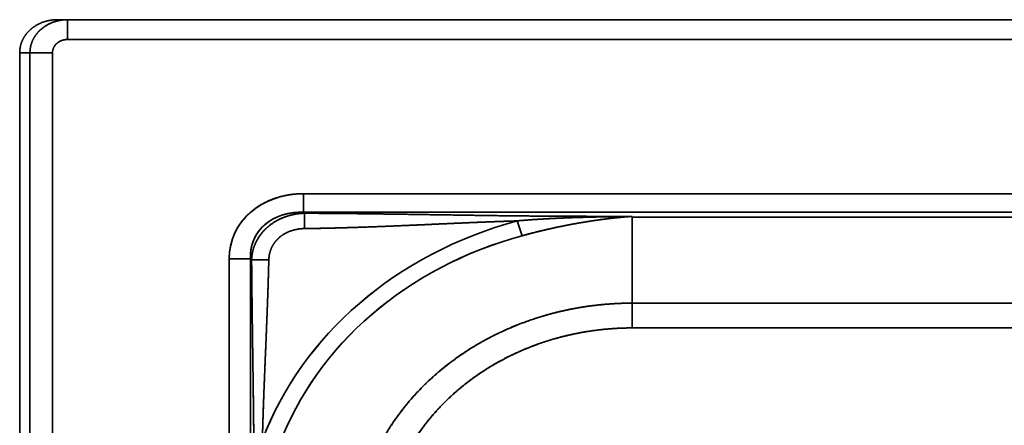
# Model space of a CAD drawing. Extents: x -8 to 2003, y -38 to 1514.
# Tile 12 of 31: x -8 to 253, y 664 to 772. Entities that reach past the tile are written whole.
import ezdxf

# ---------------------------------------------------------------- set-up
doc = ezdxf.new("R2010")
doc.units = 0
doc.layers.get('0').update_dxf_attribs({"lineweight": 13})

# ---------------------------------------------------------------- blocks, each defined once
blk = doc.blocks.new('BLOCK59')
at = {"color": 7, "lineweight": 35, "ltscale": 0.068083}
for p, q in [((-165.15, 711.87), (-167.88, 711.87)), ((-167.88, 711.87), (-165.15, 711.87))]:
    blk.add_line(p, q, dxfattribs=at)
at = {"color": 7, "lineweight": 35}
for p, q in [((1015.15, 711.87), (-165.15, 711.87)), ((1015.15, 711.87), (-165.15, 711.87)), ((1015.15, 706.62), (-165.15, 706.62)), ((-165.15, 706.62), (1015.15, 706.62)), ((-177.88, 703.12), (-177.88, 18.1)), ((-175.15, 20.49), (-175.15, 703.12)), ((-175.15, 20.49), (-175.15, 703.12)), ((-169.16, 20.49), (-169.16, 703.12)), ((-169.16, 20.49), (-169.16, 703.12)), ((-102.47, 665.68), (952.47, 665.68)), ((952.47, 665.68), (-102.47, 665.68)), ((425, 660.74), (-102.47, 660.74)), ((425, 660.74), (-102.47, 660.74)), ((-15.09, 659.45), (425, 659.45)), ((425, 659.45), (-15.09, 659.45)), ((-122.2, 648.41), (-122.2, 75.34)), ((-122.2, 648.41), (-122.2, 75.34)), ((-116.56, 648.41), (-116.56, 75.34)), ((-116.56, 648.41), (-116.56, 75.34)), ((425, 636.62), (-15.09, 636.62)), ((425, 636.62), (-15.09, 636.62)), ((425, 630.04), (-15.09, 630.04)), ((-15.09, 630.04), (425, 630.04))]:
    blk.add_line(p, q, dxfattribs=at)
at = {"color": 7, "lineweight": 35, "ltscale": 0.13125}
blk.add_line((-165.15, 711.87), (-165.15, 706.62), dxfattribs=at)
blk.add_line((-165.15, 711.87), (-165.15, 706.62), dxfattribs=at)
at = {"color": 7, "lineweight": 35, "ltscale": 0.068186}
blk.add_line((-177.88, 703.12), (-175.15, 703.12), dxfattribs=at)
blk.add_line((-177.88, 703.12), (-175.15, 703.12), dxfattribs=at)
at = {"color": 7, "lineweight": 35, "ltscale": 0.149949}
blk.add_line((-175.15, 703.12), (-169.16, 703.12), dxfattribs=at)
blk.add_line((-175.15, 703.12), (-169.16, 703.12), dxfattribs=at)
at = {"color": 7, "lineweight": 35, "ltscale": 0.123335}
blk.add_line((-102.47, 660.74), (-102.47, 665.68), dxfattribs=at)
blk.add_line((-102.47, 660.74), (-102.47, 665.68), dxfattribs=at)
at = {"color": 7, "lineweight": 35, "ltscale": 0.009624}
blk.add_line((-102.18, 660.49), (-102.47, 660.74), dxfattribs=at)
blk.add_line((-102.18, 660.49), (-102.47, 660.74), dxfattribs=at)
at = {"color": 7, "lineweight": 35, "ltscale": 0.101724}
blk.add_line((-102.18, 660.49), (-102.18, 656.42), dxfattribs=at)
blk.add_line((-102.18, 660.49), (-102.18, 656.42), dxfattribs=at)
at = {"color": 7, "lineweight": 35, "ltscale": 0.005239}
blk.add_line((-15.09, 659.45), (-15.09, 659.66), dxfattribs=at)
blk.add_line((-15.09, 659.45), (-15.09, 659.66), dxfattribs=at)
at = {"color": 7, "lineweight": 35, "ltscale": 0.375113}
blk.add_line((-15.09, 644.45), (-15.09, 659.45), dxfattribs=at)
blk.add_line((-15.09, 644.45), (-15.09, 659.45), dxfattribs=at)
at = {"color": 7, "lineweight": 35, "ltscale": 0.104147}
blk.add_line((-45.71, 658.46), (-44.32, 654.53), dxfattribs=at)
at = {"color": 7, "lineweight": 35, "ltscale": 0.104146}
blk.add_line((-45.71, 658.46), (-44.32, 654.53), dxfattribs=at)
at = {"color": 7, "lineweight": 35, "ltscale": 0.140954}
blk.add_line((-116.56, 648.41), (-122.2, 648.41), dxfattribs=at)
blk.add_line((-116.56, 648.41), (-122.2, 648.41), dxfattribs=at)
at = {"color": 7, "lineweight": 35, "ltscale": 0.010292}
blk.add_line((-116.25, 648.14), (-116.56, 648.41), dxfattribs=at)
blk.add_line((-116.25, 648.14), (-116.56, 648.41), dxfattribs=at)
at = {"color": 7, "lineweight": 35, "ltscale": 0.114285}
blk.add_line((-116.25, 648.14), (-111.68, 648.14), dxfattribs=at)
blk.add_line((-116.25, 648.14), (-111.68, 648.14), dxfattribs=at)
at = {"color": 7, "lineweight": 35, "ltscale": 0.195655}
blk.add_line((-15.09, 636.62), (-15.09, 644.45), dxfattribs=at)
blk.add_line((-15.09, 636.62), (-15.09, 644.45), dxfattribs=at)
at = {"color": 7, "lineweight": 35, "ltscale": 0.164446}
blk.add_line((-15.09, 636.62), (-15.09, 630.04), dxfattribs=at)
blk.add_line((-15.09, 636.62), (-15.09, 630.04), dxfattribs=at)
at = {"color": 7, "lineweight": 35}
for centre, major_axis, ratio, start_param, end_param in [((-99.85, 646.12), (21.32, -8), 0.836852, 1.992308, 3.445853), ((-99.85, 646.12), (15.45, -8.14), 0.787193, 2.120997, 3.574542), ((-15.18, 572.03), (103.41, 0.26), 0.874999, 1.8683, 2.82123), ((-15.18, 572.04), (103.4, 0.27), 0.874993, 1.868221, 2.82117), ((-15.18, 572.04), (98.7, 0.27), 0.874992, 1.868064, 2.821044), ((-15.18, 572.03), (98.71, 0.27), 0.874996, 1.868135, 2.821101)]:
    blk.add_ellipse(centre, major_axis=major_axis, ratio=ratio, start_param=start_param, end_param=end_param, dxfattribs=at)
for points, knots in [([(-177.88, 703.12), (-177.88, 704.13), (-177.72, 705.13), (-177.39, 706.11), (-176.5, 707.79), (-175.17, 709.2), (-174.48, 709.77), (-172.87, 710.84), (-171.02, 711.51), (-169.98, 711.75), (-168.93, 711.87), (-167.88, 711.87)], [0, 0, 0, 0, 0, 0, 7.420491, 7.420491, 7.420491, 13.723814, 13.723814, 13.723814, 20.993872, 20.993872, 20.993872, 20.993872, 20.993872, 20.993872]), ([(-175.15, 703.12), (-175.15, 703.85), (-175.07, 704.58), (-174.89, 705.3), (-174.34, 706.8), (-173.43, 708.14), (-172.86, 708.79), (-171.53, 709.99), (-169.94, 710.87), (-169.09, 711.23), (-167.78, 711.62), (-166.44, 711.81), (-166.01, 711.85), (-165.58, 711.87), (-165.15, 711.87)], [0, 0, 0, 0, 0, 0, 4.76185, 4.76185, 4.76185, 10.303702, 10.303702, 10.303702, 16.065692, 16.065692, 16.065692, 18.728919, 18.728919, 18.728919, 18.728919, 18.728919, 18.728919]), ([(-165.15, 711.87), (-166.41, 711.87), (-167.66, 711.7), (-168.88, 711.36), (-170.96, 710.43), (-172.66, 709.01), (-173.34, 708.28), (-174.32, 706.87), (-174.9, 705.28), (-175.07, 704.57), (-175.15, 703.85), (-175.15, 703.12)], [0, 0, 0, 0, 0, 0, 8.65536, 8.65536, 8.65536, 15.662878, 15.662878, 15.662878, 20.988725, 20.988725, 20.988725, 20.988725, 20.988725, 20.988725]), ([(-169.16, 703.12), (-169.16, 703.68), (-169.03, 704.23), (-168.78, 704.75), (-168.06, 705.69), (-167, 706.3), (-166.4, 706.52), (-165.78, 706.62), (-165.15, 706.62)], [0, 0, 0, 0, 0, 0, 6.432948, 6.432948, 6.432948, 12.967195, 12.967195, 12.967195, 12.967195, 12.967195, 12.967195]), ([(-169.16, 703.12), (-169.16, 703.47), (-169.11, 703.82), (-169.01, 704.16), (-168.71, 704.82), (-168.25, 705.39), (-167.97, 705.65), (-167.34, 706.11), (-166.6, 706.42), (-166.2, 706.53), (-165.74, 706.61), (-165.29, 706.62), (-165.24, 706.62), (-165.2, 706.62), (-165.15, 706.62)], [0, 0, 0, 0, 0, 0, 2.553987, 2.553987, 2.553987, 5.240809, 5.240809, 5.240809, 8.082812, 8.082812, 8.082812, 8.391485, 8.391485, 8.391485, 8.391485, 8.391485, 8.391485]), ([(-102.47, 665.68), (-104.55, 665.68), (-106.64, 665.46), (-108.71, 665.01), (-112.3, 663.77), (-115.47, 661.75), (-116.78, 660.7), (-119.06, 658.34), (-120.69, 655.56), (-121.31, 654.1), (-121.89, 652.08), (-122.14, 650.01), (-122.18, 649.47), (-122.2, 648.94), (-122.2, 648.41)], [0, 0, 0, 0, 0, 0, 14.394871, 14.394871, 14.394871, 26.093978, 26.093978, 26.093978, 37.491466, 37.491466, 37.491466, 41.422768, 41.422768, 41.422768, 41.422768, 41.422768, 41.422768]), ([(-116.56, 648.41), (-116.61, 649.53), (-116.54, 650.66), (-116.33, 651.77), (-115.65, 653.88), (-114.45, 655.76), (-113.74, 656.61), (-111.91, 658.33), (-109.66, 659.55), (-108.3, 660.06), (-106.31, 660.55), (-104.26, 660.73), (-103.66, 660.76), (-103.06, 660.76), (-102.47, 660.74)], [0, 0, 0, 0, 0, 0, 8.277152, 8.277152, 8.277152, 16.180642, 16.180642, 16.180642, 26.227633, 26.227633, 26.227633, 30.332881, 30.332881, 30.332881, 30.332881, 30.332881, 30.332881]), ([(-102.18, 660.49), (-103.69, 660.45), (-105.25, 660.24), (-106.81, 659.84), (-109.47, 658.77), (-111.79, 657.1), (-112.71, 656.28), (-114.28, 654.48), (-115.36, 652.43), (-115.75, 651.39), (-116.08, 650.1), (-116.21, 648.83), (-116.23, 648.6), (-116.25, 648.37), (-116.25, 648.14)], [0, 0, 0, 0, 0, 0, 11.093218, 11.093218, 11.093218, 19.527202, 19.527202, 19.527202, 27.640489, 27.640489, 27.640489, 29.456012, 29.456012, 29.456012, 29.456012, 29.456012, 29.456012]), ([(-116.25, 648.14), (-116.22, 649.2), (-116.06, 650.28), (-115.77, 651.37), (-115.08, 653.05), (-114.07, 654.6), (-113.65, 655.15), (-112.48, 656.49), (-111.09, 657.63), (-110.17, 658.24), (-108.08, 659.36), (-105.83, 660.06), (-104.6, 660.32), (-103.38, 660.46), (-102.18, 660.49)], [0, 0, 0, 0, 0, 0, 7.660894, 7.660894, 7.660894, 12.171412, 12.171412, 12.171412, 19.17728, 19.17728, 19.17728, 27.299001, 27.299001, 27.299001, 27.299001, 27.299001, 27.299001]), ([(-102.18, 660.49), (-101.5, 660.49), (-100.81, 660.48), (-100.13, 660.48), (-98.75, 660.47), (-97.37, 660.46), (-96.7, 660.46), (-92.78, 660.43), (-88.8, 660.39), (-85.6, 660.35), (-78.84, 660.26), (-72.01, 660.16), (-68.69, 660.11), (-61.66, 660), (-54.58, 659.9), (-51.03, 659.85), (-43.41, 659.76), (-35.76, 659.7), (-31.75, 659.68), (-27.31, 659.67), (-22.86, 659.66), (-22.02, 659.66), (-20.75, 659.66), (-19.47, 659.66), (-18.61, 659.66), (-17.37, 659.66), (-16.12, 659.66), (-15.78, 659.66), (-15.43, 659.66), (-15.09, 659.66)], [0, 0, 0, 0, 0, 0, 5.0944, 5.0944, 5.0944, 10.233573, 10.233573, 10.233573, 33.98337, 33.98337, 33.98337, 58.736964, 58.736964, 58.736964, 83.586311, 83.586311, 83.586311, 111.896241, 111.896241, 111.896241, 114.375579, 114.375579, 114.375579, 120.715474, 120.715474, 120.715474, 123.094943, 123.094943, 123.094943, 123.094943, 123.094943, 123.094943]), ([(-15.09, 659.66), (-15.79, 659.66), (-16.49, 659.66), (-17.17, 659.66), (-18.21, 659.66), (-19.24, 659.66), (-19.59, 659.66), (-20.28, 659.66), (-20.98, 659.66), (-21.33, 659.66), (-30.73, 659.67), (-40.1, 659.7), (-49.09, 659.81), (-63.3, 660.03), (-77.32, 660.24), (-82.38, 660.31), (-89.46, 660.4), (-96.4, 660.46), (-98.4, 660.47), (-100.29, 660.48), (-102.18, 660.49)], [0, 0, 0, 0, 0, 0, 4.852035, 4.852035, 4.852035, 7.271627, 7.271627, 7.271627, 9.691219, 9.691219, 9.691219, 72.31282, 72.31282, 72.31282, 109.155376, 109.155376, 109.155376, 123.248163, 123.248163, 123.248163, 123.248163, 123.248163, 123.248163]), ([(-15.09, 659.66), (-15.7, 659.65), (-16.32, 659.65), (-16.93, 659.64), (-18.14, 659.62), (-19.35, 659.6), (-19.95, 659.59), (-20.87, 659.58), (-21.79, 659.56), (-22.1, 659.55), (-25.79, 659.48), (-29.47, 659.38), (-32.88, 659.27), (-37.47, 659.07), (-42.06, 658.76), (-43.28, 658.67), (-44.49, 658.57), (-45.71, 658.46)], [0, 0, 0, 0, 0, 0, 4.268496, 4.268496, 4.268496, 8.505141, 8.505141, 8.505141, 10.648434, 10.648434, 10.648434, 34.134977, 34.134977, 34.134977, 42.666739, 42.666739, 42.666739, 42.666739, 42.666739, 42.666739]), ([(-45.71, 658.46), (-43.28, 658.68), (-40.83, 658.86), (-38.39, 659), (-34.72, 659.19), (-31.04, 659.32), (-29.81, 659.36), (-27.96, 659.41), (-26.12, 659.46), (-25.5, 659.48), (-24.29, 659.51), (-23.07, 659.53), (-22.38, 659.55), (-21.14, 659.57), (-19.91, 659.59), (-19.39, 659.6), (-18.31, 659.62), (-17.23, 659.63), (-16.75, 659.64), (-16.26, 659.65), (-15.77, 659.65), (-15.74, 659.65), (-15.66, 659.65), (-15.58, 659.66), (-15.54, 659.66), (-15.43, 659.66), (-15.32, 659.66), (-15.24, 659.66), (-15.16, 659.66), (-15.09, 659.66)], [0, 0, 0, 0, 0, 0, 17.207958, 17.207958, 17.207958, 25.826226, 25.826226, 25.826226, 30.139663, 30.139663, 30.139663, 34.331267, 34.331267, 34.331267, 38.807616, 38.807616, 38.807616, 41.960444, 41.960444, 41.960444, 42.22757, 42.22757, 42.22757, 42.494696, 42.494696, 42.494696, 43.028948, 43.028948, 43.028948, 43.028948, 43.028948, 43.028948]), ([(-44.32, 654.53), (-42.01, 655.16), (-39.7, 655.75), (-37.36, 656.3), (-33.86, 657.06), (-30.33, 657.72), (-29.16, 657.92), (-27.39, 658.22), (-25.62, 658.49), (-25.03, 658.58), (-23.85, 658.74), (-22.67, 658.9), (-22.08, 658.97), (-21.2, 659.08), (-20.31, 659.18), (-20.02, 659.21), (-19.43, 659.28), (-18.85, 659.34), (-18.56, 659.36), (-17.81, 659.44), (-17.05, 659.51), (-16.56, 659.55), (-16.06, 659.59), (-15.56, 659.63), (-15.52, 659.63), (-15.41, 659.64), (-15.3, 659.65), (-15.23, 659.65), (-15.16, 659.66), (-15.09, 659.66)], [0, 0, 0, 0, 0, 0, 17.002328, 17.002328, 17.002328, 25.499829, 25.499829, 25.499829, 29.743942, 29.743942, 29.743942, 33.97964, 33.97964, 33.97964, 36.096635, 36.096635, 36.096635, 38.213629, 38.213629, 38.213629, 41.543413, 41.543413, 41.543413, 41.803717, 41.803717, 41.803717, 42.324324, 42.324324, 42.324324, 42.324324, 42.324324, 42.324324]), ([(-44.32, 654.53), (-39.99, 655.71), (-35.63, 656.75), (-31.24, 657.64), (-26.52, 658.42), (-21.79, 659.01), (-21.49, 659.04), (-20.6, 659.15), (-19.72, 659.25), (-19.14, 659.31), (-17.98, 659.42), (-16.82, 659.53), (-16.25, 659.57), (-15.67, 659.62), (-15.09, 659.66)], [0, 0, 0, 0, 0, 0, 30.918093, 30.918093, 30.918093, 32.973635, 32.973635, 32.973635, 37.09826, 37.09826, 37.09826, 41.131163, 41.131163, 41.131163, 41.131163, 41.131163, 41.131163]), ([(-102.18, 656.42), (-101.14, 656.43), (-100.11, 656.45), (-99.07, 656.46), (-96.95, 656.5), (-94.81, 656.55), (-93.81, 656.58), (-90.54, 656.67), (-87.24, 656.77), (-85.04, 656.85), (-79.43, 657.06), (-73.76, 657.3), (-70.41, 657.45), (-63.43, 657.77), (-56.4, 658.08), (-52.85, 658.22), (-49.28, 658.35), (-45.71, 658.46)], [0, 0, 0, 0, 0, 0, 7.734509, 7.734509, 7.734509, 15.691929, 15.691929, 15.691929, 31.619188, 31.619188, 31.619188, 56.024878, 56.024878, 56.024878, 80.927811, 80.927811, 80.927811, 80.927811, 80.927811, 80.927811]), ([(-102.18, 656.42), (-101.07, 656.43), (-99.95, 656.45), (-98.84, 656.47), (-95.07, 656.54), (-91.25, 656.64), (-88.55, 656.73), (-81.96, 656.95), (-75.29, 657.23), (-71.34, 657.41), (-63.87, 657.75), (-56.35, 658.08), (-52.81, 658.22), (-49.27, 658.35), (-45.71, 658.46)], [0, 0, 0, 0, 0, 0, 8.222643, 8.222643, 8.222643, 27.594456, 27.594456, 27.594456, 55.359561, 55.359561, 55.359561, 79.923364, 79.923364, 79.923364, 79.923364, 79.923364, 79.923364]), ([(-111.68, 648.14), (-111.66, 649.04), (-111.52, 649.96), (-111.23, 650.89), (-110.46, 652.44), (-109.27, 653.77), (-108.7, 654.27), (-107.16, 655.35), (-105.39, 656.03), (-104.3, 656.28), (-103.22, 656.4), (-102.18, 656.42)], [0, 0, 0, 0, 0, 0, 8.075689, 8.075689, 8.075689, 14.056762, 14.056762, 14.056762, 22.687303, 22.687303, 22.687303, 22.687303, 22.687303, 22.687303]), ([(-111.68, 648.14), (-111.66, 648.8), (-111.58, 649.47), (-111.43, 650.15), (-110.93, 651.58), (-110.08, 652.89), (-109.52, 653.54), (-108.19, 654.73), (-106.59, 655.57), (-105.71, 655.9), (-104.46, 656.22), (-103.21, 656.37), (-102.86, 656.4), (-102.52, 656.42), (-102.18, 656.42)], [0, 0, 0, 0, 0, 0, 5.100831, 5.100831, 5.100831, 11.002068, 11.002068, 11.002068, 17.392927, 17.392927, 17.392927, 19.852649, 19.852649, 19.852649, 19.852649, 19.852649, 19.852649]), ([(-115.57, 571.95), (-115.57, 578.31), (-115.57, 584.67), (-115.59, 590.96), (-115.66, 600.39), (-115.77, 609.77), (-115.81, 612.91), (-115.89, 619.06), (-115.98, 625.15), (-116.02, 628.07), (-116.08, 632.57), (-116.14, 637.01), (-116.16, 638.47), (-116.18, 640.59), (-116.2, 642.69), (-116.21, 643.45), (-116.22, 644.79), (-116.24, 646.12), (-116.24, 646.79), (-116.25, 647.47), (-116.25, 648.14)], [0, 0, 0, 0, 0, 0, 43.995417, 43.995417, 43.995417, 65.660562, 65.660562, 65.660562, 87.280081, 87.280081, 87.280081, 97.851401, 97.851401, 97.851401, 102.724167, 102.724167, 102.724167, 107.746859, 107.746859, 107.746859, 107.746859, 107.746859, 107.746859]), ([(-116.25, 648.14), (-116.24, 646.78), (-116.23, 645.42), (-116.22, 643.99), (-116.17, 639.74), (-116.12, 635.42), (-116.08, 632.59), (-115.98, 625.13), (-115.87, 617.58), (-115.8, 613.01), (-115.67, 602.09), (-115.59, 591.09), (-115.57, 584.74), (-115.57, 578.35), (-115.57, 571.95)], [0, 0, 0, 0, 0, 0, 10.176478, 10.176478, 10.176478, 31.317723, 31.317723, 31.317723, 63.652636, 63.652636, 63.652636, 107.915407, 107.915407, 107.915407, 107.915407, 107.915407, 107.915407]), ([(-113.4, 600.28), (-113.23, 606.57), (-113.01, 612.84), (-112.75, 619.06), (-112.41, 626.78), (-112.12, 634.38), (-112.06, 635.88), (-111.96, 638.62), (-111.87, 641.33), (-111.83, 642.61), (-111.77, 644.45), (-111.73, 646.28), (-111.71, 646.9), (-111.7, 647.52), (-111.68, 648.14)], [0, 0, 0, 0, 0, 0, 43.497938, 43.497938, 43.497938, 54.230384, 54.230384, 54.230384, 63.109298, 63.109298, 63.109298, 67.686843, 67.686843, 67.686843, 67.686843, 67.686843, 67.686843]), ([(-113.4, 600.28), (-113.29, 604.27), (-113.17, 608.26), (-113.02, 612.24), (-112.74, 619.15), (-112.45, 626), (-112.34, 628.79), (-112.18, 632.63), (-112.04, 636.44), (-112.01, 637.37), (-111.94, 639.24), (-111.88, 641.1), (-111.85, 641.97), (-111.8, 643.77), (-111.75, 645.56), (-111.72, 646.42), (-111.7, 647.28), (-111.68, 648.14)], [0, 0, 0, 0, 0, 0, 27.896432, 27.896432, 27.896432, 48.671565, 48.671565, 48.671565, 55.451869, 55.451869, 55.451869, 62.260764, 62.260764, 62.260764, 68.693461, 68.693461, 68.693461, 68.693461, 68.693461, 68.693461]), ([(-15.09, 636.62), (-22.83, 636.62), (-30.58, 635.73), (-38.16, 633.96), (-52.37, 628.8), (-64.71, 620.56), (-70.16, 615.85), (-79.69, 605.15), (-85.83, 592.51), (-87.94, 585.78), (-89, 578.87), (-89, 571.95)], [0, 0, 0, 0, 0, 0, 62.304535, 62.304535, 62.304535, 121.931651, 121.931651, 121.931651, 182.555555, 182.555555, 182.555555, 182.555555, 182.555555, 182.555555]), ([(-15.09, 636.62), (-22.82, 636.62), (-30.56, 635.74), (-38.15, 633.96), (-51.29, 629.19), (-62.89, 621.76), (-67.67, 617.92), (-76.05, 609.56), (-82.29, 599.69), (-84.75, 594.59), (-87.36, 586.98), (-88.62, 579.12), (-88.87, 576.73), (-89, 574.34), (-89, 571.95)], [0, 0, 0, 0, 0, 0, 52.307935, 52.307935, 52.307935, 94.564803, 94.564803, 94.564803, 134.629093, 134.629093, 134.629093, 151.875456, 151.875456, 151.875456, 151.875456, 151.875456, 151.875456]), ([(-15.09, 630.04), (-21.86, 630.04), (-28.64, 629.29), (-35.29, 627.77), (-47.76, 623.37), (-58.71, 616.32), (-63.59, 612.27), (-71.57, 603.72), (-77.1, 593.65), (-79.08, 588.71), (-80.73, 582.33), (-81.35, 575.83), (-81.44, 574.54), (-81.48, 573.25), (-81.48, 571.95)], [0, 0, 0, 0, 0, 0, 48.225833, 48.225833, 48.225833, 94.248306, 94.248306, 94.248306, 134.228667, 134.228667, 134.228667, 144.12277, 144.12277, 144.12277, 144.12277, 144.12277, 144.12277]), ([(-81.48, 571.95), (-81.48, 576.88), (-80.88, 581.81), (-79.69, 586.66), (-75.95, 596.57), (-69.88, 605.43), (-66.08, 609.73), (-56.96, 617.91), (-46.02, 623.87), (-39.83, 626.34), (-31.11, 628.72), (-22.15, 629.77), (-19.8, 629.95), (-17.44, 630.04), (-15.09, 630.04)], [0, 0, 0, 0, 0, 0, 36.246643, 36.246643, 36.246643, 76.837174, 76.837174, 76.837174, 122.66615, 122.66615, 122.66615, 138.851128, 138.851128, 138.851128, 138.851128, 138.851128, 138.851128])]:
    blk.add_open_spline(points, degree=5, knots=knots, dxfattribs=at)

msp = doc.modelspace()

# ---------------------------------------------------------------- block references
at = {"lineweight": 0}
msp.add_blockref('BLOCK59', (169.5, 59.89), dxfattribs=at)

doc.saveas('drawing.dxf')
